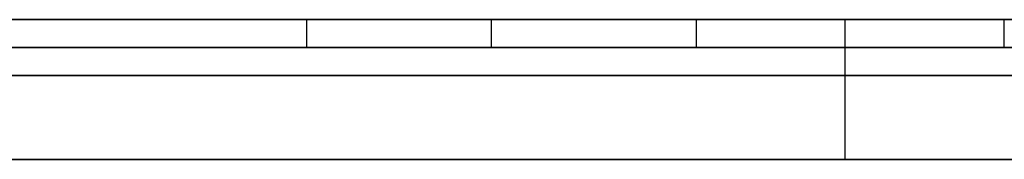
# Model space of a CAD drawing. Extents: x -3.09 to 3.09, y 0 to 2.31.
# Tile 62 of 177: x -2.232591 to -2.229072, y 2.2345 to 2.235. Entities that reach past the tile are written whole.
import ezdxf

# ---------------------------------------------------------------- set-up
doc = ezdxf.new("R2010")
doc.units = 0
doc.layers.get('0').update_dxf_attribs({"linetype": 'CONTINUOUS'})

# ---------------------------------------------------------------- blocks, each defined once
blk = doc.blocks.new('*U1')
at = {"extrusion": (0, 1, 0)}
for p, q in [((3.018, 2.235, -0.83), (-3.018, 2.235, -0.83)), ((-3.018, 2.235, 0.83), (3.018, 2.235, 0.83)), ((-2.798, 2.235, -0.725), (-1.678, 2.235, -0.725)), ((-1.678, 2.235, -0.365), (-2.798, 2.235, -0.365)), ((-2.2290743, 2.235, -0.0015024), (-2.2672584, 2.235, -0.0015024)), ((-2.2672584, 2.235, -0.0915024), (-2.2309066, 2.235, -0.0915024)), ((-2.2550189, 2.235, -0.0123493), (-2.2301737, 2.235, -0.0123493)), ((-2.2315662, 2.235, -0.0436441), (-2.2550189, 2.235, -0.0436441)), ((-2.2672584, 2.2349, -0.0015024), (-2.2290743, 2.2349, -0.0015024)), ((-2.2309066, 2.2349, -0.0915024), (-2.2672584, 2.2349, -0.0915024)), ((-2.2550189, 2.2349, -0.0123493), (-2.2301737, 2.2349, -0.0123493)), ((-2.2315662, 2.2349, -0.0436441), (-2.2550189, 2.2349, -0.0436441)), ((-1.678, 2.2348, -0.725), (-2.798, 2.2348, -0.725)), ((-2.798, 2.2348, -0.365), (-1.678, 2.2348, -0.365))]:
    blk.add_line(p, q, dxfattribs=at)
for p, q in [((3.018, 2.235, -0.83), (-3.018, 2.235, -0.83)), ((-2.798, 2.235, -0.725), (-1.678, 2.235, -0.725)), ((-2.2672584, 2.235, -0.0915024), (-2.2309066, 2.235, -0.0915024)), ((-2.2550189, 2.235, -0.0123493), (-2.2301737, 2.235, -0.0123493)), ((-2.2315662, 2.235, -0.0436441), (-2.2315662, 2.2349, -0.0436441)), ((-2.2309066, 2.235, -0.0915024), (-2.2309066, 2.2349, -0.0915024)), ((-2.2309066, 2.235, -0.0915024), (-2.2309066, 2.2349, -0.0915024)), ((-2.2301737, 2.235, -0.0123493), (-2.2301737, 2.2349, -0.0123493)), ((-2.2301737, 2.235, -0.0123493), (-2.2301737, 2.2349, -0.0123493)), ((-2.2296425, 2.235, -0.2242873), (-2.2296425, 2.2345, -0.2242873)), ((-2.2296425, 2.235, -0.2242873), (-2.2296425, 2.2345, -0.2242873)), ((-2.2290743, 2.235, -0.0015024), (-2.2290743, 2.2349, -0.0015024)), ((-2.2309066, 2.2349, -0.0915024), (-2.2672584, 2.2349, -0.0915024)), ((-2.2550189, 2.2349, -0.0123493), (-2.2301737, 2.2349, -0.0123493)), ((-1.678, 2.2348, -0.725), (-2.798, 2.2348, -0.725))]:
    blk.add_line(p, q)
at = {"extrusion": (0, 0, -1)}
for p, q in [((-3.018, 2.235, 0.83), (3.018, 2.235, 0.83)), ((-1.678, 2.235, -0.365), (-2.798, 2.235, -0.365)), ((-2.2290743, 2.235, -0.0015024), (-2.2672584, 2.235, -0.0015024)), ((-2.2315662, 2.235, -0.0436441), (-2.2550189, 2.235, -0.0436441)), ((-2.2315662, 2.235, -0.0436441), (-2.2315662, 2.2349, -0.0436441)), ((-2.2290743, 2.235, -0.0015024), (-2.2290743, 2.2349, -0.0015024)), ((-2.2672584, 2.2349, -0.0015024), (-2.2290743, 2.2349, -0.0015024)), ((-2.2315662, 2.2349, -0.0436441), (-2.2550189, 2.2349, -0.0436441)), ((-2.798, 2.2348, -0.365), (-1.678, 2.2348, -0.365))]:
    blk.add_line(p, q, dxfattribs=at)
for points in [[(-2.23271, 2.235, -0.225017), (-2.23256, 2.235, -0.224983), (-2.23241, 2.235, -0.224948), (-2.23225, 2.235, -0.224913), (-2.2321, 2.235, -0.224879), (-2.23195, 2.235, -0.224844), (-2.23181, 2.235, -0.224809), (-2.23166, 2.235, -0.224775), (-2.23151, 2.235, -0.22474), (-2.23136, 2.235, -0.224705), (-2.23121, 2.235, -0.22467), (-2.23107, 2.235, -0.224636), (-2.23092, 2.235, -0.224601), (-2.23078, 2.235, -0.224566), (-2.23063, 2.235, -0.224531), (-2.23049, 2.235, -0.224496), (-2.23035, 2.235, -0.224462), (-2.23021, 2.235, -0.224427), (-2.23006, 2.235, -0.224392), (-2.22992, 2.235, -0.224357), (-2.22978, 2.235, -0.224322), (-2.22964, 2.235, -0.224287)], [(-2.23271, 2.235, -0.225017), (-2.23256, 2.235, -0.224983), (-2.23241, 2.235, -0.224948), (-2.23225, 2.235, -0.224913), (-2.2321, 2.235, -0.224879), (-2.23195, 2.235, -0.224844), (-2.23181, 2.235, -0.224809), (-2.23166, 2.235, -0.224775), (-2.23151, 2.235, -0.22474), (-2.23136, 2.235, -0.224705), (-2.23121, 2.235, -0.22467), (-2.23107, 2.235, -0.224636), (-2.23092, 2.235, -0.224601), (-2.23078, 2.235, -0.224566), (-2.23063, 2.235, -0.224531), (-2.23049, 2.235, -0.224496), (-2.23035, 2.235, -0.224462), (-2.23021, 2.235, -0.224427), (-2.23006, 2.235, -0.224392), (-2.22992, 2.235, -0.224357), (-2.22978, 2.235, -0.224322), (-2.22964, 2.235, -0.224287)], [(-2.22902, 2.235, -0.160381), (-2.2292, 2.235, -0.160318), (-2.22938, 2.235, -0.160255), (-2.22956, 2.235, -0.160192), (-2.22973, 2.235, -0.16013), (-2.22991, 2.235, -0.160068), (-2.23009, 2.235, -0.160007), (-2.23027, 2.235, -0.159947), (-2.23045, 2.235, -0.159887), (-2.23063, 2.235, -0.159828), (-2.23081, 2.235, -0.159769), (-2.231, 2.235, -0.159711), (-2.23118, 2.235, -0.159654), (-2.23136, 2.235, -0.159597), (-2.23155, 2.235, -0.159541), (-2.23173, 2.235, -0.159486), (-2.23192, 2.235, -0.159431), (-2.23211, 2.235, -0.159377), (-2.2323, 2.235, -0.159323), (-2.23248, 2.235, -0.15927), (-2.23267, 2.235, -0.159218)], [(-2.22902, 2.235, -0.160381), (-2.2292, 2.235, -0.160318), (-2.22938, 2.235, -0.160255), (-2.22956, 2.235, -0.160192), (-2.22973, 2.235, -0.16013), (-2.22991, 2.235, -0.160068), (-2.23009, 2.235, -0.160007), (-2.23027, 2.235, -0.159947), (-2.23045, 2.235, -0.159887), (-2.23063, 2.235, -0.159828), (-2.23081, 2.235, -0.159769), (-2.231, 2.235, -0.159711), (-2.23118, 2.235, -0.159654), (-2.23136, 2.235, -0.159597), (-2.23155, 2.235, -0.159541), (-2.23173, 2.235, -0.159486), (-2.23192, 2.235, -0.159431), (-2.23211, 2.235, -0.159377), (-2.2323, 2.235, -0.159323), (-2.23248, 2.235, -0.15927), (-2.23267, 2.235, -0.159218)], [(-2.23263, 2.235, -0.173789), (-2.23242, 2.235, -0.173873), (-2.23221, 2.235, -0.173959), (-2.232, 2.235, -0.174046), (-2.2318, 2.235, -0.174134), (-2.23159, 2.235, -0.174223), (-2.23139, 2.235, -0.174313), (-2.23119, 2.235, -0.174405), (-2.23099, 2.235, -0.174498), (-2.23079, 2.235, -0.174592), (-2.23059, 2.235, -0.174687), (-2.23039, 2.235, -0.174783), (-2.2302, 2.235, -0.174881), (-2.23001, 2.235, -0.17498), (-2.22981, 2.235, -0.17508), (-2.22962, 2.235, -0.175182), (-2.22944, 2.235, -0.175284), (-2.22925, 2.235, -0.175388), (-2.22906, 2.235, -0.175493)], [(-2.23263, 2.235, -0.173789), (-2.23242, 2.235, -0.173873), (-2.23221, 2.235, -0.173959), (-2.232, 2.235, -0.174046), (-2.2318, 2.235, -0.174134), (-2.23159, 2.235, -0.174223), (-2.23139, 2.235, -0.174313), (-2.23119, 2.235, -0.174405), (-2.23099, 2.235, -0.174498), (-2.23079, 2.235, -0.174592), (-2.23059, 2.235, -0.174687), (-2.23039, 2.235, -0.174783), (-2.2302, 2.235, -0.174881), (-2.23001, 2.235, -0.17498), (-2.22981, 2.235, -0.17508), (-2.22962, 2.235, -0.175182), (-2.22944, 2.235, -0.175284), (-2.22925, 2.235, -0.175388), (-2.22906, 2.235, -0.175493)], [(-2.22893, 2.235, -0.264487), (-2.22917, 2.235, -0.264559), (-2.2294, 2.235, -0.26463), (-2.22964, 2.235, -0.2647), (-2.22987, 2.235, -0.264769), (-2.23011, 2.235, -0.264837), (-2.23034, 2.235, -0.264904), (-2.23058, 2.235, -0.264971), (-2.23082, 2.235, -0.265037), (-2.23105, 2.235, -0.265102), (-2.23129, 2.235, -0.265166), (-2.23153, 2.235, -0.265229), (-2.23176, 2.235, -0.265291), (-2.232, 2.235, -0.265353), (-2.23224, 2.235, -0.265414), (-2.23247, 2.235, -0.265474), (-2.23271, 2.235, -0.265533)], [(-2.22893, 2.235, -0.264487), (-2.22917, 2.235, -0.264559), (-2.2294, 2.235, -0.26463), (-2.22964, 2.235, -0.2647), (-2.22987, 2.235, -0.264769), (-2.23011, 2.235, -0.264837), (-2.23034, 2.235, -0.264904), (-2.23058, 2.235, -0.264971), (-2.23082, 2.235, -0.265037), (-2.23105, 2.235, -0.265102), (-2.23129, 2.235, -0.265166), (-2.23153, 2.235, -0.265229), (-2.23176, 2.235, -0.265291), (-2.232, 2.235, -0.265353), (-2.23224, 2.235, -0.265414), (-2.23247, 2.235, -0.265474), (-2.23271, 2.235, -0.265533)], [(-2.23271, 2.235, -0.280216), (-2.23248, 2.235, -0.280181), (-2.23224, 2.235, -0.280145), (-2.23201, 2.235, -0.280108), (-2.23178, 2.235, -0.280071), (-2.23155, 2.235, -0.280033), (-2.23131, 2.235, -0.279995), (-2.23108, 2.235, -0.279957), (-2.23085, 2.235, -0.279917), (-2.23062, 2.235, -0.279878), (-2.23039, 2.235, -0.279837), (-2.23016, 2.235, -0.279797), (-2.22993, 2.235, -0.279755), (-2.2297, 2.235, -0.279713), (-2.22947, 2.235, -0.279671), (-2.22925, 2.235, -0.279628), (-2.22902, 2.235, -0.279585)], [(-2.23271, 2.235, -0.280216), (-2.23248, 2.235, -0.280181), (-2.23224, 2.235, -0.280145), (-2.23201, 2.235, -0.280108), (-2.23178, 2.235, -0.280071), (-2.23155, 2.235, -0.280033), (-2.23131, 2.235, -0.279995), (-2.23108, 2.235, -0.279957), (-2.23085, 2.235, -0.279917), (-2.23062, 2.235, -0.279878), (-2.23039, 2.235, -0.279837), (-2.23016, 2.235, -0.279797), (-2.22993, 2.235, -0.279755), (-2.2297, 2.235, -0.279713), (-2.22947, 2.235, -0.279671), (-2.22925, 2.235, -0.279628), (-2.22902, 2.235, -0.279585)], [(-2.22899, 2.235, -0.206759), (-2.22912, 2.235, -0.206819), (-2.22925, 2.235, -0.206878), (-2.22939, 2.235, -0.206937), (-2.22952, 2.235, -0.206995), (-2.22966, 2.235, -0.207053), (-2.22979, 2.235, -0.207111), (-2.22993, 2.235, -0.207168), (-2.23007, 2.235, -0.207225), (-2.23021, 2.235, -0.207282), (-2.23035, 2.235, -0.207338), (-2.23049, 2.235, -0.207394), (-2.23063, 2.235, -0.20745), (-2.23077, 2.235, -0.207505), (-2.23092, 2.235, -0.20756), (-2.23106, 2.235, -0.207614), (-2.2312, 2.235, -0.207669), (-2.23135, 2.235, -0.207722), (-2.2315, 2.235, -0.207776), (-2.23165, 2.235, -0.207829), (-2.23179, 2.235, -0.207882), (-2.23194, 2.235, -0.207934), (-2.23209, 2.235, -0.207986), (-2.23225, 2.235, -0.208038), (-2.2324, 2.235, -0.208089), (-2.23255, 2.235, -0.20814), (-2.23271, 2.235, -0.208191)], [(-2.22899, 2.235, -0.206759), (-2.22912, 2.235, -0.206819), (-2.22925, 2.235, -0.206878), (-2.22939, 2.235, -0.206937), (-2.22952, 2.235, -0.206995), (-2.22966, 2.235, -0.207053), (-2.22979, 2.235, -0.207111), (-2.22993, 2.235, -0.207168), (-2.23007, 2.235, -0.207225), (-2.23021, 2.235, -0.207282), (-2.23035, 2.235, -0.207338), (-2.23049, 2.235, -0.207394), (-2.23063, 2.235, -0.20745), (-2.23077, 2.235, -0.207505), (-2.23092, 2.235, -0.20756), (-2.23106, 2.235, -0.207614), (-2.2312, 2.235, -0.207669), (-2.23135, 2.235, -0.207722), (-2.2315, 2.235, -0.207776), (-2.23165, 2.235, -0.207829), (-2.23179, 2.235, -0.207882), (-2.23194, 2.235, -0.207934), (-2.23209, 2.235, -0.207986), (-2.23225, 2.235, -0.208038), (-2.2324, 2.235, -0.208089), (-2.23255, 2.235, -0.20814), (-2.23271, 2.235, -0.208191)], [(-2.23276, 2.235, -0.0536908), (-2.23257, 2.235, -0.0536942), (-2.23238, 2.235, -0.0536983), (-2.23219, 2.235, -0.0537031), (-2.232, 2.235, -0.0537087), (-2.23181, 2.235, -0.0537151), (-2.23162, 2.235, -0.0537222), (-2.23143, 2.235, -0.05373), (-2.23125, 2.235, -0.0537386), (-2.23106, 2.235, -0.053748), (-2.23088, 2.235, -0.0537581), (-2.2307, 2.235, -0.0537689), (-2.23052, 2.235, -0.0537805), (-2.23034, 2.235, -0.0537928), (-2.23016, 2.235, -0.0538059), (-2.22998, 2.235, -0.0538197), (-2.2298, 2.235, -0.0538343), (-2.22963, 2.235, -0.0538496), (-2.22945, 2.235, -0.0538657), (-2.22928, 2.235, -0.0538825), (-2.22911, 2.235, -0.0539001), (-2.22894, 2.235, -0.0539184)], [(-2.23276, 2.235, -0.0536908), (-2.23257, 2.235, -0.0536942), (-2.23238, 2.235, -0.0536983), (-2.23219, 2.235, -0.0537031), (-2.232, 2.235, -0.0537087), (-2.23181, 2.235, -0.0537151), (-2.23162, 2.235, -0.0537222), (-2.23143, 2.235, -0.05373), (-2.23125, 2.235, -0.0537386), (-2.23106, 2.235, -0.053748), (-2.23088, 2.235, -0.0537581), (-2.2307, 2.235, -0.0537689), (-2.23052, 2.235, -0.0537805), (-2.23034, 2.235, -0.0537928), (-2.23016, 2.235, -0.0538059), (-2.22998, 2.235, -0.0538197), (-2.2298, 2.235, -0.0538343), (-2.22963, 2.235, -0.0538496), (-2.22945, 2.235, -0.0538657), (-2.22928, 2.235, -0.0538825), (-2.22911, 2.235, -0.0539001), (-2.22894, 2.235, -0.0539184)], [(-2.22891, 2.235, -0.0810824), (-2.22908, 2.235, -0.0810972), (-2.22924, 2.235, -0.0811113), (-2.22941, 2.235, -0.0811247), (-2.22958, 2.235, -0.0811373), (-2.22975, 2.235, -0.0811493), (-2.22992, 2.235, -0.0811605), (-2.23009, 2.235, -0.0811709), (-2.23026, 2.235, -0.0811807), (-2.23044, 2.235, -0.0811898), (-2.23061, 2.235, -0.0811981), (-2.23079, 2.235, -0.0812057), (-2.23096, 2.235, -0.0812125), (-2.23114, 2.235, -0.0812187), (-2.23132, 2.235, -0.0812241), (-2.2315, 2.235, -0.0812288), (-2.23168, 2.235, -0.0812328), (-2.23186, 2.235, -0.081236), (-2.23204, 2.235, -0.0812386), (-2.23222, 2.235, -0.0812404), (-2.23241, 2.235, -0.0812415), (-2.23259, 2.235, -0.0812418)], [(-2.22891, 2.235, -0.0810824), (-2.22908, 2.235, -0.0810972), (-2.22924, 2.235, -0.0811113), (-2.22941, 2.235, -0.0811247), (-2.22958, 2.235, -0.0811373), (-2.22975, 2.235, -0.0811493), (-2.22992, 2.235, -0.0811605), (-2.23009, 2.235, -0.0811709), (-2.23026, 2.235, -0.0811807), (-2.23044, 2.235, -0.0811898), (-2.23061, 2.235, -0.0811981), (-2.23079, 2.235, -0.0812057), (-2.23096, 2.235, -0.0812125), (-2.23114, 2.235, -0.0812187), (-2.23132, 2.235, -0.0812241), (-2.2315, 2.235, -0.0812288), (-2.23168, 2.235, -0.0812328), (-2.23186, 2.235, -0.081236), (-2.23204, 2.235, -0.0812386), (-2.23222, 2.235, -0.0812404), (-2.23241, 2.235, -0.0812415), (-2.23259, 2.235, -0.0812418)], [(-2.229, 2.235, -0.0435862), (-2.22921, 2.235, -0.0435955), (-2.22942, 2.235, -0.0436039), (-2.22963, 2.235, -0.0436116), (-2.22984, 2.235, -0.0436184), (-2.23005, 2.235, -0.0436244), (-2.23026, 2.235, -0.0436296), (-2.23048, 2.235, -0.0436341), (-2.23069, 2.235, -0.0436377), (-2.23091, 2.235, -0.0436405), (-2.23113, 2.235, -0.0436425), (-2.23135, 2.235, -0.0436437), (-2.23157, 2.235, -0.0436441)], [(-2.229, 2.235, -0.0435862), (-2.22921, 2.235, -0.0435955), (-2.22942, 2.235, -0.0436039), (-2.22963, 2.235, -0.0436116), (-2.22984, 2.235, -0.0436184), (-2.23005, 2.235, -0.0436244), (-2.23026, 2.235, -0.0436296), (-2.23048, 2.235, -0.0436341), (-2.23069, 2.235, -0.0436377), (-2.23091, 2.235, -0.0436405), (-2.23113, 2.235, -0.0436425), (-2.23135, 2.235, -0.0436437), (-2.23157, 2.235, -0.0436441)], [(-2.23091, 2.235, -0.0915024), (-2.23061, 2.235, -0.0915018), (-2.23032, 2.235, -0.0915), (-2.23003, 2.235, -0.091497), (-2.22975, 2.235, -0.0914928), (-2.22946, 2.235, -0.0914873), (-2.22918, 2.235, -0.0914807), (-2.22889, 2.235, -0.0914729)], [(-2.23091, 2.235, -0.0915024), (-2.23061, 2.235, -0.0915018), (-2.23032, 2.235, -0.0915), (-2.23003, 2.235, -0.091497), (-2.22975, 2.235, -0.0914928), (-2.22946, 2.235, -0.0914873), (-2.22918, 2.235, -0.0914807), (-2.22889, 2.235, -0.0914729)], [(-2.23017, 2.235, -0.0123493), (-2.22998, 2.235, -0.0123498), (-2.22979, 2.235, -0.0123511), (-2.22959, 2.235, -0.0123534), (-2.2294, 2.235, -0.0123566), (-2.22921, 2.235, -0.0123607), (-2.22902, 2.235, -0.0123657)], [(-2.23017, 2.235, -0.0123493), (-2.22998, 2.235, -0.0123498), (-2.22979, 2.235, -0.0123511), (-2.22959, 2.235, -0.0123534), (-2.2294, 2.235, -0.0123566), (-2.22921, 2.235, -0.0123607), (-2.22902, 2.235, -0.0123657)], [(-2.22964, 2.235, -0.224287), (-2.22936, 2.235, -0.224213), (-2.22908, 2.235, -0.224138), (-2.22881, 2.235, -0.224062)], [(-2.22964, 2.235, -0.224287), (-2.22936, 2.235, -0.224213), (-2.22908, 2.235, -0.224138), (-2.22881, 2.235, -0.224062)], [(-2.23355, 2.2349, -0.0536848), (-2.23325, 2.2349, -0.0536857), (-2.23295, 2.2349, -0.0536882), (-2.23266, 2.2349, -0.0536924), (-2.23237, 2.2349, -0.0536983), (-2.23209, 2.2349, -0.053706), (-2.2318, 2.2349, -0.0537153), (-2.23152, 2.2349, -0.0537262), (-2.23124, 2.2349, -0.0537389), (-2.23097, 2.2349, -0.0537533), (-2.23069, 2.2349, -0.0537693), (-2.23042, 2.2349, -0.0537871), (-2.23015, 2.2349, -0.0538065), (-2.22988, 2.2349, -0.0538277), (-2.22962, 2.2349, -0.0538505), (-2.22936, 2.2349, -0.053875), (-2.2291, 2.2349, -0.0539012), (-2.22884, 2.2349, -0.0539291)], [(-2.23355, 2.2349, -0.0536848), (-2.23325, 2.2349, -0.0536857), (-2.23295, 2.2349, -0.0536882), (-2.23266, 2.2349, -0.0536924), (-2.23237, 2.2349, -0.0536983), (-2.23209, 2.2349, -0.053706), (-2.2318, 2.2349, -0.0537153), (-2.23152, 2.2349, -0.0537262), (-2.23124, 2.2349, -0.0537389), (-2.23097, 2.2349, -0.0537533), (-2.23069, 2.2349, -0.0537693), (-2.23042, 2.2349, -0.0537871), (-2.23015, 2.2349, -0.0538065), (-2.22988, 2.2349, -0.0538277), (-2.22962, 2.2349, -0.0538505), (-2.22936, 2.2349, -0.053875), (-2.2291, 2.2349, -0.0539012), (-2.22884, 2.2349, -0.0539291)], [(-2.2289, 2.2349, -0.0810815), (-2.22915, 2.2349, -0.0811036), (-2.2294, 2.2349, -0.081124), (-2.22966, 2.2349, -0.0811429), (-2.22991, 2.2349, -0.08116), (-2.23017, 2.2349, -0.0811756), (-2.23043, 2.2349, -0.0811895), (-2.23069, 2.2349, -0.0812017), (-2.23096, 2.2349, -0.0812124), (-2.23122, 2.2349, -0.0812214), (-2.23149, 2.2349, -0.0812287), (-2.23176, 2.2349, -0.0812345), (-2.23204, 2.2349, -0.0812386), (-2.23231, 2.2349, -0.081241), (-2.23259, 2.2349, -0.0812418)], [(-2.2289, 2.2349, -0.0810815), (-2.22915, 2.2349, -0.0811036), (-2.2294, 2.2349, -0.081124), (-2.22966, 2.2349, -0.0811429), (-2.22991, 2.2349, -0.08116), (-2.23017, 2.2349, -0.0811756), (-2.23043, 2.2349, -0.0811895), (-2.23069, 2.2349, -0.0812017), (-2.23096, 2.2349, -0.0812124), (-2.23122, 2.2349, -0.0812214), (-2.23149, 2.2349, -0.0812287), (-2.23176, 2.2349, -0.0812345), (-2.23204, 2.2349, -0.0812386), (-2.23231, 2.2349, -0.081241), (-2.23259, 2.2349, -0.0812418)], [(-2.229, 2.2349, -0.0435859), (-2.22931, 2.2349, -0.0435996), (-2.22962, 2.2349, -0.0436114), (-2.22994, 2.2349, -0.0436214), (-2.23026, 2.2349, -0.0436296), (-2.23058, 2.2349, -0.0436359), (-2.23091, 2.2349, -0.0436405), (-2.23124, 2.2349, -0.0436432), (-2.23157, 2.2349, -0.0436441)], [(-2.229, 2.2349, -0.0435859), (-2.22931, 2.2349, -0.0435996), (-2.22962, 2.2349, -0.0436114), (-2.22994, 2.2349, -0.0436214), (-2.23026, 2.2349, -0.0436296), (-2.23058, 2.2349, -0.0436359), (-2.23091, 2.2349, -0.0436405), (-2.23124, 2.2349, -0.0436432), (-2.23157, 2.2349, -0.0436441)], [(-2.22875, 2.2349, -0.0914683), (-2.22917, 2.2349, -0.0914806), (-2.2296, 2.2349, -0.0914901), (-2.23003, 2.2349, -0.091497), (-2.23047, 2.2349, -0.091501), (-2.23091, 2.2349, -0.0915024)], [(-2.22875, 2.2349, -0.0914683), (-2.22917, 2.2349, -0.0914806), (-2.2296, 2.2349, -0.0914901), (-2.23003, 2.2349, -0.091497), (-2.23047, 2.2349, -0.091501), (-2.23091, 2.2349, -0.0915024)], [(-2.23017, 2.2349, -0.0123493), (-2.22988, 2.2349, -0.0123503), (-2.22959, 2.2349, -0.0123534), (-2.2293, 2.2349, -0.0123586), (-2.22902, 2.2349, -0.0123658)], [(-2.23017, 2.2349, -0.0123493), (-2.22988, 2.2349, -0.0123503), (-2.22959, 2.2349, -0.0123534), (-2.2293, 2.2349, -0.0123586), (-2.22902, 2.2349, -0.0123658)], [(-2.23273, 2.2348, -0.541208), (-2.23258, 2.2348, -0.541275), (-2.23243, 2.2348, -0.541343), (-2.23228, 2.2348, -0.541411), (-2.23213, 2.2348, -0.541479), (-2.23198, 2.2348, -0.541548), (-2.23183, 2.2348, -0.541618), (-2.23168, 2.2348, -0.541689), (-2.23153, 2.2348, -0.54176), (-2.23138, 2.2348, -0.541831), (-2.23124, 2.2348, -0.541903), (-2.23109, 2.2348, -0.541976), (-2.23094, 2.2348, -0.542049), (-2.2308, 2.2348, -0.542123), (-2.23065, 2.2348, -0.542198), (-2.23051, 2.2348, -0.542273), (-2.23036, 2.2348, -0.542349), (-2.23022, 2.2348, -0.542425), (-2.23007, 2.2348, -0.542502), (-2.22993, 2.2348, -0.542579), (-2.22979, 2.2348, -0.542657), (-2.22965, 2.2348, -0.542736), (-2.2295, 2.2348, -0.542815), (-2.22936, 2.2348, -0.542895), (-2.22922, 2.2348, -0.542975), (-2.22908, 2.2348, -0.543056), (-2.22894, 2.2348, -0.543138)], [(-2.23273, 2.2348, -0.541208), (-2.23258, 2.2348, -0.541275), (-2.23243, 2.2348, -0.541343), (-2.23228, 2.2348, -0.541411), (-2.23213, 2.2348, -0.541479), (-2.23198, 2.2348, -0.541548), (-2.23183, 2.2348, -0.541618), (-2.23168, 2.2348, -0.541689), (-2.23153, 2.2348, -0.54176), (-2.23138, 2.2348, -0.541831), (-2.23124, 2.2348, -0.541903), (-2.23109, 2.2348, -0.541976), (-2.23094, 2.2348, -0.542049), (-2.2308, 2.2348, -0.542123), (-2.23065, 2.2348, -0.542198), (-2.23051, 2.2348, -0.542273), (-2.23036, 2.2348, -0.542349), (-2.23022, 2.2348, -0.542425), (-2.23007, 2.2348, -0.542502), (-2.22993, 2.2348, -0.542579), (-2.22979, 2.2348, -0.542657), (-2.22965, 2.2348, -0.542736), (-2.2295, 2.2348, -0.542815), (-2.22936, 2.2348, -0.542895), (-2.22922, 2.2348, -0.542975), (-2.22908, 2.2348, -0.543056), (-2.22894, 2.2348, -0.543138)], [(-2.22905, 2.2348, -0.525227), (-2.22929, 2.2348, -0.525143), (-2.22952, 2.2348, -0.525059), (-2.22976, 2.2348, -0.524976), (-2.23, 2.2348, -0.524894), (-2.23023, 2.2348, -0.524813), (-2.23047, 2.2348, -0.524733), (-2.23071, 2.2348, -0.524653), (-2.23095, 2.2348, -0.524575), (-2.23119, 2.2348, -0.524497), (-2.23143, 2.2348, -0.52442), (-2.23168, 2.2348, -0.524344), (-2.23192, 2.2348, -0.524268), (-2.23216, 2.2348, -0.524194), (-2.23241, 2.2348, -0.52412), (-2.23266, 2.2348, -0.524047)], [(-2.22905, 2.2348, -0.525227), (-2.22929, 2.2348, -0.525143), (-2.22952, 2.2348, -0.525059), (-2.22976, 2.2348, -0.524976), (-2.23, 2.2348, -0.524894), (-2.23023, 2.2348, -0.524813), (-2.23047, 2.2348, -0.524733), (-2.23071, 2.2348, -0.524653), (-2.23095, 2.2348, -0.524575), (-2.23119, 2.2348, -0.524497), (-2.23143, 2.2348, -0.52442), (-2.23168, 2.2348, -0.524344), (-2.23192, 2.2348, -0.524268), (-2.23216, 2.2348, -0.524194), (-2.23241, 2.2348, -0.52412), (-2.23266, 2.2348, -0.524047)], [(-2.22904, 2.2348, -0.597037), (-2.22917, 2.2348, -0.597065), (-2.2293, 2.2348, -0.597093), (-2.22943, 2.2348, -0.597121), (-2.22956, 2.2348, -0.597148), (-2.2297, 2.2348, -0.597175), (-2.22983, 2.2348, -0.597201), (-2.22997, 2.2348, -0.597228), (-2.2301, 2.2348, -0.597254), (-2.23024, 2.2348, -0.597279), (-2.23038, 2.2348, -0.597304), (-2.23051, 2.2348, -0.597329), (-2.23065, 2.2348, -0.597354), (-2.23079, 2.2348, -0.597378), (-2.23093, 2.2348, -0.597402), (-2.23107, 2.2348, -0.597426), (-2.23122, 2.2348, -0.597449), (-2.23136, 2.2348, -0.597473), (-2.2315, 2.2348, -0.597495), (-2.23165, 2.2348, -0.597518), (-2.23179, 2.2348, -0.59754), (-2.23194, 2.2348, -0.597561), (-2.23208, 2.2348, -0.597583), (-2.23223, 2.2348, -0.597604), (-2.23238, 2.2348, -0.597625), (-2.23253, 2.2348, -0.597645), (-2.23268, 2.2348, -0.597665)], [(-2.22904, 2.2348, -0.597037), (-2.22917, 2.2348, -0.597065), (-2.2293, 2.2348, -0.597093), (-2.22943, 2.2348, -0.597121), (-2.22956, 2.2348, -0.597148), (-2.2297, 2.2348, -0.597175), (-2.22983, 2.2348, -0.597201), (-2.22997, 2.2348, -0.597228), (-2.2301, 2.2348, -0.597254), (-2.23024, 2.2348, -0.597279), (-2.23038, 2.2348, -0.597304), (-2.23051, 2.2348, -0.597329), (-2.23065, 2.2348, -0.597354), (-2.23079, 2.2348, -0.597378), (-2.23093, 2.2348, -0.597402), (-2.23107, 2.2348, -0.597426), (-2.23122, 2.2348, -0.597449), (-2.23136, 2.2348, -0.597473), (-2.2315, 2.2348, -0.597495), (-2.23165, 2.2348, -0.597518), (-2.23179, 2.2348, -0.59754), (-2.23194, 2.2348, -0.597561), (-2.23208, 2.2348, -0.597583), (-2.23223, 2.2348, -0.597604), (-2.23238, 2.2348, -0.597625), (-2.23253, 2.2348, -0.597645), (-2.23268, 2.2348, -0.597665)], [(-2.23271, 2.2348, -0.614554), (-2.23245, 2.2348, -0.614542), (-2.23218, 2.2348, -0.614529), (-2.23192, 2.2348, -0.614516), (-2.23166, 2.2348, -0.614502), (-2.2314, 2.2348, -0.614488), (-2.23115, 2.2348, -0.614473), (-2.23089, 2.2348, -0.614457), (-2.23063, 2.2348, -0.614441), (-2.23038, 2.2348, -0.614425), (-2.23013, 2.2348, -0.614408), (-2.22987, 2.2348, -0.61439), (-2.22962, 2.2348, -0.614372), (-2.22937, 2.2348, -0.614354), (-2.22912, 2.2348, -0.614334), (-2.22887, 2.2348, -0.614315)], [(-2.23271, 2.2348, -0.614554), (-2.23245, 2.2348, -0.614542), (-2.23218, 2.2348, -0.614529), (-2.23192, 2.2348, -0.614516), (-2.23166, 2.2348, -0.614502), (-2.2314, 2.2348, -0.614488), (-2.23115, 2.2348, -0.614473), (-2.23089, 2.2348, -0.614457), (-2.23063, 2.2348, -0.614441), (-2.23038, 2.2348, -0.614425), (-2.23013, 2.2348, -0.614408), (-2.22987, 2.2348, -0.61439), (-2.22962, 2.2348, -0.614372), (-2.22937, 2.2348, -0.614354), (-2.22912, 2.2348, -0.614334), (-2.22887, 2.2348, -0.614315)], [(-2.22964, 2.2345, -0.224287), (-2.22985, 2.2345, -0.22434), (-2.23006, 2.2345, -0.224392), (-2.23028, 2.2345, -0.224445), (-2.23049, 2.2345, -0.224497), (-2.23071, 2.2345, -0.224549), (-2.23093, 2.2345, -0.224602), (-2.23115, 2.2345, -0.224654), (-2.23137, 2.2345, -0.224706), (-2.23159, 2.2345, -0.224758), (-2.23181, 2.2345, -0.224811), (-2.23204, 2.2345, -0.224863), (-2.23226, 2.2345, -0.224915), (-2.23249, 2.2345, -0.224967), (-2.23272, 2.2345, -0.225019)], [(-2.22964, 2.2345, -0.224287), (-2.22985, 2.2345, -0.22434), (-2.23006, 2.2345, -0.224392), (-2.23028, 2.2345, -0.224445), (-2.23049, 2.2345, -0.224497), (-2.23071, 2.2345, -0.224549), (-2.23093, 2.2345, -0.224602), (-2.23115, 2.2345, -0.224654), (-2.23137, 2.2345, -0.224706), (-2.23159, 2.2345, -0.224758), (-2.23181, 2.2345, -0.224811), (-2.23204, 2.2345, -0.224863), (-2.23226, 2.2345, -0.224915), (-2.23249, 2.2345, -0.224967), (-2.23272, 2.2345, -0.225019)], [(-2.2326, 2.2345, -0.541265), (-2.23237, 2.2345, -0.541366), (-2.23215, 2.2345, -0.541469), (-2.23192, 2.2345, -0.541573), (-2.2317, 2.2345, -0.541679), (-2.23148, 2.2345, -0.541785), (-2.23126, 2.2345, -0.541894), (-2.23103, 2.2345, -0.542003), (-2.23081, 2.2345, -0.542114), (-2.2306, 2.2345, -0.542226), (-2.23038, 2.2345, -0.54234), (-2.23016, 2.2345, -0.542454), (-2.22995, 2.2345, -0.542571), (-2.22973, 2.2345, -0.542688), (-2.22952, 2.2345, -0.542807), (-2.22931, 2.2345, -0.542927), (-2.2291, 2.2345, -0.543049), (-2.22889, 2.2345, -0.543172)], [(-2.2326, 2.2345, -0.541265), (-2.23237, 2.2345, -0.541366), (-2.23215, 2.2345, -0.541469), (-2.23192, 2.2345, -0.541573), (-2.2317, 2.2345, -0.541679), (-2.23148, 2.2345, -0.541785), (-2.23126, 2.2345, -0.541894), (-2.23103, 2.2345, -0.542003), (-2.23081, 2.2345, -0.542114), (-2.2306, 2.2345, -0.542226), (-2.23038, 2.2345, -0.54234), (-2.23016, 2.2345, -0.542454), (-2.22995, 2.2345, -0.542571), (-2.22973, 2.2345, -0.542688), (-2.22952, 2.2345, -0.542807), (-2.22931, 2.2345, -0.542927), (-2.2291, 2.2345, -0.543049), (-2.22889, 2.2345, -0.543172)], [(-2.2326, 2.2345, -0.524064), (-2.23223, 2.2345, -0.524174), (-2.23186, 2.2345, -0.524286), (-2.2315, 2.2345, -0.5244), (-2.23113, 2.2345, -0.524516), (-2.23077, 2.2345, -0.524633), (-2.23041, 2.2345, -0.524753), (-2.23005, 2.2345, -0.524874), (-2.2297, 2.2345, -0.524998), (-2.22934, 2.2345, -0.525123), (-2.22899, 2.2345, -0.52525)], [(-2.2326, 2.2345, -0.524064), (-2.23223, 2.2345, -0.524174), (-2.23186, 2.2345, -0.524286), (-2.2315, 2.2345, -0.5244), (-2.23113, 2.2345, -0.524516), (-2.23077, 2.2345, -0.524633), (-2.23041, 2.2345, -0.524753), (-2.23005, 2.2345, -0.524874), (-2.2297, 2.2345, -0.524998), (-2.22934, 2.2345, -0.525123), (-2.22899, 2.2345, -0.52525)], [(-2.23282, 2.2345, -0.159177), (-2.23254, 2.2345, -0.159255), (-2.23225, 2.2345, -0.159335), (-2.23197, 2.2345, -0.159416), (-2.23169, 2.2345, -0.159498), (-2.23141, 2.2345, -0.159582), (-2.23114, 2.2345, -0.159667), (-2.23086, 2.2345, -0.159754), (-2.23059, 2.2345, -0.159842), (-2.23032, 2.2345, -0.159932), (-2.23005, 2.2345, -0.160023), (-2.22978, 2.2345, -0.160115), (-2.22951, 2.2345, -0.160208), (-2.22924, 2.2345, -0.160303), (-2.22898, 2.2345, -0.160398)], [(-2.23282, 2.2345, -0.159177), (-2.23254, 2.2345, -0.159255), (-2.23225, 2.2345, -0.159335), (-2.23197, 2.2345, -0.159416), (-2.23169, 2.2345, -0.159498), (-2.23141, 2.2345, -0.159582), (-2.23114, 2.2345, -0.159667), (-2.23086, 2.2345, -0.159754), (-2.23059, 2.2345, -0.159842), (-2.23032, 2.2345, -0.159932), (-2.23005, 2.2345, -0.160023), (-2.22978, 2.2345, -0.160115), (-2.22951, 2.2345, -0.160208), (-2.22924, 2.2345, -0.160303), (-2.22898, 2.2345, -0.160398)], [(-2.22902, 2.2345, -0.175517), (-2.2293, 2.2345, -0.175359), (-2.22958, 2.2345, -0.175204), (-2.22987, 2.2345, -0.175052), (-2.23016, 2.2345, -0.174902), (-2.23045, 2.2345, -0.174755), (-2.23075, 2.2345, -0.174611), (-2.23105, 2.2345, -0.17447), (-2.23135, 2.2345, -0.174331), (-2.23166, 2.2345, -0.174195), (-2.23197, 2.2345, -0.174062), (-2.23228, 2.2345, -0.173932), (-2.23259, 2.2345, -0.173804), (-2.23291, 2.2345, -0.173679)], [(-2.22902, 2.2345, -0.175517), (-2.2293, 2.2345, -0.175359), (-2.22958, 2.2345, -0.175204), (-2.22987, 2.2345, -0.175052), (-2.23016, 2.2345, -0.174902), (-2.23045, 2.2345, -0.174755), (-2.23075, 2.2345, -0.174611), (-2.23105, 2.2345, -0.17447), (-2.23135, 2.2345, -0.174331), (-2.23166, 2.2345, -0.174195), (-2.23197, 2.2345, -0.174062), (-2.23228, 2.2345, -0.173932), (-2.23259, 2.2345, -0.173804), (-2.23291, 2.2345, -0.173679)], [(-2.2329, 2.2345, -0.26558), (-2.23255, 2.2345, -0.265492), (-2.23219, 2.2345, -0.265402), (-2.23183, 2.2345, -0.26531), (-2.23148, 2.2345, -0.265217), (-2.23112, 2.2345, -0.265121), (-2.23077, 2.2345, -0.265023), (-2.23041, 2.2345, -0.264924), (-2.23006, 2.2345, -0.264822), (-2.2297, 2.2345, -0.264719), (-2.22935, 2.2345, -0.264614), (-2.229, 2.2345, -0.264507)], [(-2.2329, 2.2345, -0.26558), (-2.23255, 2.2345, -0.265492), (-2.23219, 2.2345, -0.265402), (-2.23183, 2.2345, -0.26531), (-2.23148, 2.2345, -0.265217), (-2.23112, 2.2345, -0.265121), (-2.23077, 2.2345, -0.265023), (-2.23041, 2.2345, -0.264924), (-2.23006, 2.2345, -0.264822), (-2.2297, 2.2345, -0.264719), (-2.22935, 2.2345, -0.264614), (-2.229, 2.2345, -0.264507)], [(-2.22874, 2.2345, -0.279531), (-2.22908, 2.2345, -0.279597), (-2.22943, 2.2345, -0.279662), (-2.22977, 2.2345, -0.279726), (-2.23011, 2.2345, -0.279788), (-2.23046, 2.2345, -0.279849), (-2.23081, 2.2345, -0.27991), (-2.23115, 2.2345, -0.279968), (-2.2315, 2.2345, -0.280026), (-2.23185, 2.2345, -0.280083), (-2.2322, 2.2345, -0.280138), (-2.23255, 2.2345, -0.280192), (-2.23291, 2.2345, -0.280245)], [(-2.22874, 2.2345, -0.279531), (-2.22908, 2.2345, -0.279597), (-2.22943, 2.2345, -0.279662), (-2.22977, 2.2345, -0.279726), (-2.23011, 2.2345, -0.279788), (-2.23046, 2.2345, -0.279849), (-2.23081, 2.2345, -0.27991), (-2.23115, 2.2345, -0.279968), (-2.2315, 2.2345, -0.280026), (-2.23185, 2.2345, -0.280083), (-2.2322, 2.2345, -0.280138), (-2.23255, 2.2345, -0.280192), (-2.23291, 2.2345, -0.280245)], [(-2.22894, 2.2345, -0.597016), (-2.22914, 2.2345, -0.597059), (-2.22933, 2.2345, -0.597101), (-2.22953, 2.2345, -0.597142), (-2.22973, 2.2345, -0.597182), (-2.22994, 2.2345, -0.597222), (-2.23014, 2.2345, -0.597261), (-2.23035, 2.2345, -0.597299), (-2.23055, 2.2345, -0.597337), (-2.23076, 2.2345, -0.597374), (-2.23098, 2.2345, -0.59741), (-2.23119, 2.2345, -0.597445), (-2.2314, 2.2345, -0.59748), (-2.23162, 2.2345, -0.597514), (-2.23184, 2.2345, -0.597547), (-2.23206, 2.2345, -0.597579), (-2.23228, 2.2345, -0.597611), (-2.2325, 2.2345, -0.597642), (-2.23273, 2.2345, -0.597672)], [(-2.22894, 2.2345, -0.597016), (-2.22914, 2.2345, -0.597059), (-2.22933, 2.2345, -0.597101), (-2.22953, 2.2345, -0.597142), (-2.22973, 2.2345, -0.597182), (-2.22994, 2.2345, -0.597222), (-2.23014, 2.2345, -0.597261), (-2.23035, 2.2345, -0.597299), (-2.23055, 2.2345, -0.597337), (-2.23076, 2.2345, -0.597374), (-2.23098, 2.2345, -0.59741), (-2.23119, 2.2345, -0.597445), (-2.2314, 2.2345, -0.59748), (-2.23162, 2.2345, -0.597514), (-2.23184, 2.2345, -0.597547), (-2.23206, 2.2345, -0.597579), (-2.23228, 2.2345, -0.597611), (-2.2325, 2.2345, -0.597642), (-2.23273, 2.2345, -0.597672)], [(-2.22897, 2.2345, -0.614323), (-2.22935, 2.2345, -0.614352), (-2.22972, 2.2345, -0.61438), (-2.2301, 2.2345, -0.614406), (-2.23049, 2.2345, -0.614432), (-2.23087, 2.2345, -0.614456), (-2.23126, 2.2345, -0.614479), (-2.23164, 2.2345, -0.614501), (-2.23204, 2.2345, -0.614522), (-2.23243, 2.2345, -0.614541), (-2.23282, 2.2345, -0.61456)], [(-2.22897, 2.2345, -0.614323), (-2.22935, 2.2345, -0.614352), (-2.22972, 2.2345, -0.61438), (-2.2301, 2.2345, -0.614406), (-2.23049, 2.2345, -0.614432), (-2.23087, 2.2345, -0.614456), (-2.23126, 2.2345, -0.614479), (-2.23164, 2.2345, -0.614501), (-2.23204, 2.2345, -0.614522), (-2.23243, 2.2345, -0.614541), (-2.23282, 2.2345, -0.61456)], [(-2.2327, 2.2345, -0.208189), (-2.23247, 2.2345, -0.208113), (-2.23224, 2.2345, -0.208035), (-2.23201, 2.2345, -0.207958), (-2.23179, 2.2345, -0.207879), (-2.23156, 2.2345, -0.207799), (-2.23134, 2.2345, -0.207719), (-2.23112, 2.2345, -0.207638), (-2.2309, 2.2345, -0.207556), (-2.23069, 2.2345, -0.207473), (-2.23048, 2.2345, -0.20739), (-2.23027, 2.2345, -0.207306), (-2.23006, 2.2345, -0.20722), (-2.22985, 2.2345, -0.207135), (-2.22964, 2.2345, -0.207048), (-2.22944, 2.2345, -0.20696), (-2.22924, 2.2345, -0.206872), (-2.22904, 2.2345, -0.206783)], [(-2.2327, 2.2345, -0.208189), (-2.23247, 2.2345, -0.208113), (-2.23224, 2.2345, -0.208035), (-2.23201, 2.2345, -0.207958), (-2.23179, 2.2345, -0.207879), (-2.23156, 2.2345, -0.207799), (-2.23134, 2.2345, -0.207719), (-2.23112, 2.2345, -0.207638), (-2.2309, 2.2345, -0.207556), (-2.23069, 2.2345, -0.207473), (-2.23048, 2.2345, -0.20739), (-2.23027, 2.2345, -0.207306), (-2.23006, 2.2345, -0.20722), (-2.22985, 2.2345, -0.207135), (-2.22964, 2.2345, -0.207048), (-2.22944, 2.2345, -0.20696), (-2.22924, 2.2345, -0.206872), (-2.22904, 2.2345, -0.206783)], [(-2.2288, 2.2345, -0.224062), (-2.22922, 2.2345, -0.224175), (-2.22964, 2.2345, -0.224287)], [(-2.2288, 2.2345, -0.224062), (-2.22922, 2.2345, -0.224175), (-2.22964, 2.2345, -0.224287)]]:
    blk.add_polyline3d(points)

msp = doc.modelspace()

# ---------------------------------------------------------------- block references
msp.add_blockref('*U1', (0, 0))

doc.saveas('drawing.dxf')
